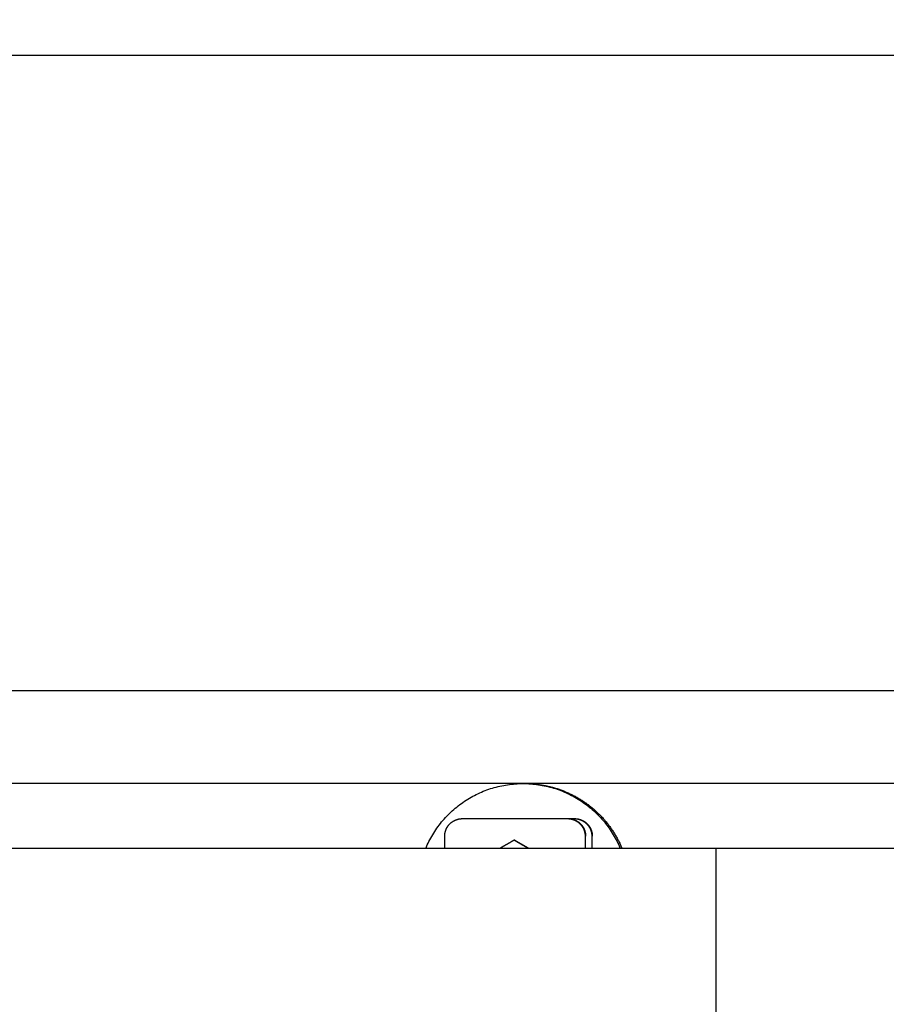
# Model space of a CAD drawing. Extents: x 715 to 7297, y 267 to 3409.
# Tile 64 of 67: x 5823 to 6069, y 2848 to 3128. Entities that reach past the tile are written whole.
import ezdxf

# ---------------------------------------------------------------- set-up
doc = ezdxf.new("R2010")
doc.units = 0
doc.layers.get('0').update_dxf_attribs({"linetype": 'CONTINUOUS'})
doc.layers.get('DEFPOINTS').update_dxf_attribs({"linetype": 'CONTINUOUS'})
doc.layers.add('4', color=3, linetype='CONTINUOUS')
doc.layers.add('5', color=3, linetype='CONTINUOUS')
doc.styles.get("Standard").update_dxf_attribs({"font": 'ISOCP.SHX'})
doc.dimstyles.get("Standard").update_dxf_attribs({"dimtxt": 2.5, "dimasz": 2.5, "dimexe": 1.25, "dimexo": 0.625, "dimtad": 1, "dimcen": 2.5, "dimazin": 3, "dimtfac": 1, "dimtmove": 0, "dimatfit": 3})

# ---------------------------------------------------------------- blocks, each defined once
blk = doc.blocks.new('*U18')
at = {"layer": '5', "color": 2}
blk.add_text('520', height=70, dxfattribs=at).set_placement((3599.25, 3337.67))
blk = doc.blocks.new('PUNKT')
at = {"layer": '4', "color": 0, "linetype": 'BYBLOCK'}
blk.add_line((-0.5, 0), (-1, 0), dxfattribs=at)
at = {"layer": '4', "color": 0, "linetype": 'BYBLOCK', "const_width": 0.5}
blk.add_lwpolyline([(-0.25, 0, 1), (0.25, 0, 1)], format="xyb", close=True, dxfattribs=at)
blk = doc.blocks.new('*D5')
at = {"layer": '5'}
for p, q in [((1072.73, 2957.27), (1072.73, 3347.3)), ((6272.78, 2957.27), (6272.78, 3347.3)), ((1112.73, 3307.3), (6232.78, 3307.3))]:
    blk.add_line(p, q, dxfattribs=at)
at = {"layer": 'DEFPOINTS', "color": 0}
for p in [(6272.78, 3307.3), (1072.73, 2937.27), (6272.78, 2937.27)]:
    blk.add_point(p, dxfattribs=at)
blk.add_blockref('*U18', (0, 0))
at = {"layer": '5', "xscale": 40, "yscale": 40, "zscale": 40, "rotation": 180}
blk.add_blockref('PUNKT', (1072.73, 3307.3), dxfattribs=at)
at = {"layer": '5', "xscale": 40, "yscale": 40, "zscale": 40}
blk.add_blockref('PUNKT', (6272.78, 3307.3), dxfattribs=at)
blk = doc.blocks.new('*U37')
at = {"layer": '5', "color": 2}
blk.add_text('150', height=70, dxfattribs=at).set_placement((5506.22, 3153.46))
blk = doc.blocks.new('*D7')
at = {"layer": '5'}
for p, q in [((4772.73, 3007.27), (4772.73, 3158.28)), ((6272.78, 2957.27), (6272.78, 3158.28)), ((4812.73, 3118.28), (6232.78, 3118.28))]:
    blk.add_line(p, q, dxfattribs=at)
at = {"layer": 'DEFPOINTS', "color": 0}
for p in [(6272.78, 3118.28), (4772.73, 2987.27), (6272.78, 2937.27)]:
    blk.add_point(p, dxfattribs=at)
blk.add_blockref('*U37', (0, 0))
at = {"layer": '5', "xscale": 40, "yscale": 40, "zscale": 40, "rotation": 180}
blk.add_blockref('PUNKT', (4772.73, 3118.28), dxfattribs=at)
at = {"layer": '5', "xscale": 40, "yscale": 40, "zscale": 40}
blk.add_blockref('PUNKT', (6272.78, 3118.28), dxfattribs=at)

msp = doc.modelspace()

# ---------------------------------------------------------------- linework, layer by layer
for p, q in [((4772.73, 2937.271), (6272.775, 2937.271)), ((6251.55, 2910.771), (4717.73, 2910.771)), ((5966.445, 2910.771), (5965.922, 2910.771)), ((5948.624, 2900.771), (5978.619, 2900.771)), ((5978.619, 2900.771), (5978.759, 2900.771)), ((5978.759, 2900.771), (5980.522, 2900.771)), ((5980.522, 2900.771), (5980.661, 2900.771)), ((5943.625, 2892.271), (5943.625, 2895.771)), ((5983.619, 2895.771), (5983.619, 2892.271)), ((5983.758, 2892.271), (5983.758, 2895.771)), ((5985.521, 2895.771), (5985.521, 2892.271)), ((5985.661, 2892.271), (5985.661, 2895.771)), ((6015.691, 2892.271), (4551.142, 2892.271)), ((5963.595, 2894.627), (5963.39, 2894.627)), ((6017.518, 2892.271), (6015.681, 2892.271)), ((6015.681, 2892.271), (6015.681, 2892.271)), ((6226.567, 2892.271), (6017.518, 2892.271)), ((6020.844, 2892.271), (6020.844, 2837.271))]:
    msp.add_line(p, q)
for points in [[(5938.22, 2892.27, 0), (5938.43, 2892.78, 0), (5938.66, 2893.28, 0), (5938.89, 2893.78, 0), (5939.14, 2894.28, 0), (5939.39, 2894.77, 0), (5939.65, 2895.25, 0), (5939.92, 2895.73, 0), (5940.2, 2896.21, 0), (5940.49, 2896.68, 0), (5940.79, 2897.15, 0), (5941.09, 2897.61, 0), (5941.41, 2898.06, 0), (5941.73, 2898.51, 0), (5942.06, 2898.95, 0), (5942.4, 2899.39, 0), (5942.75, 2899.82, 0), (5943.1, 2900.24, 0), (5943.46, 2900.65, 0), (5943.83, 2901.06, 0), (5944.21, 2901.47, 0), (5944.59, 2901.86, 0), (5944.98, 2902.25, 0), (5945.38, 2902.63, 0), (5945.79, 2903.01, 0), (5946.2, 2903.38, 0), (5946.62, 2903.73, 0), (5947.05, 2904.09, 0), (5947.48, 2904.43, 0), (5947.92, 2904.76, 0), (5948.36, 2905.09, 0), (5948.81, 2905.41, 0), (5949.27, 2905.72, 0), (5949.73, 2906.02, 0), (5950.2, 2906.32, 0), (5950.67, 2906.6, 0), (5951.15, 2906.88, 0), (5951.63, 2907.15, 0), (5952.12, 2907.4, 0), (5952.61, 2907.65, 0), (5953.1, 2907.89, 0), (5953.61, 2908.13, 0), (5954.11, 2908.35, 0), (5954.62, 2908.56, 0), (5955.13, 2908.76, 0), (5955.65, 2908.96, 0), (5956.17, 2909.14, 0), (5956.69, 2909.32, 0), (5957.22, 2909.48, 0), (5957.75, 2909.64, 0), (5958.28, 2909.78, 0), (5958.82, 2909.92, 0), (5959.35, 2910.04, 0), (5959.89, 2910.16, 0), (5960.43, 2910.26, 0), (5960.98, 2910.36, 0), (5961.52, 2910.45, 0), (5962.07, 2910.52, 0), (5962.62, 2910.59, 0), (5963.17, 2910.64, 0), (5963.72, 2910.69, 0), (5964.27, 2910.73, 0), (5964.82, 2910.75, 0), (5965.37, 2910.77, 0), (5965.92, 2910.77, 0), (5966.47, 2910.77, 0), (5967.03, 2910.75, 0), (5967.58, 2910.73, 0), (5968.13, 2910.69, 0), (5968.68, 2910.64, 0), (5969.23, 2910.59, 0), (5969.77, 2910.52, 0), (5970.32, 2910.45, 0), (5970.87, 2910.36, 0), (5971.41, 2910.26, 0), (5971.95, 2910.16, 0), (5972.49, 2910.04, 0), (5973.03, 2909.92, 0), (5973.56, 2909.78, 0), (5974.09, 2909.64, 0), (5974.62, 2909.48, 0), (5975.15, 2909.32, 0), (5975.67, 2909.14, 0), (5976.19, 2908.96, 0), (5976.71, 2908.76, 0), (5977.22, 2908.56, 0), (5977.73, 2908.35, 0), (5978.24, 2908.13, 0), (5978.74, 2907.89, 0), (5979.24, 2907.65, 0), (5979.73, 2907.4, 0), (5980.22, 2907.15, 0), (5980.7, 2906.88, 0), (5981.18, 2906.6, 0), (5981.65, 2906.32, 0), (5982.12, 2906.02, 0), (5982.58, 2905.72, 0), (5983.03, 2905.41, 0), (5983.48, 2905.09, 0), (5983.93, 2904.76, 0), (5984.37, 2904.43, 0), (5984.8, 2904.09, 0), (5985.22, 2903.73, 0), (5985.64, 2903.38, 0), (5986.06, 2903.01, 0), (5986.46, 2902.63, 0), (5986.86, 2902.25, 0), (5987.25, 2901.86, 0), (5987.64, 2901.47, 0), (5988.01, 2901.06, 0), (5988.38, 2900.65, 0), (5988.74, 2900.24, 0), (5989.1, 2899.82, 0), (5989.45, 2899.39, 0), (5989.78, 2898.95, 0), (5990.11, 2898.51, 0), (5990.44, 2898.06, 0), (5990.75, 2897.61, 0), (5991.06, 2897.15, 0), (5991.35, 2896.68, 0), (5991.64, 2896.21, 0), (5991.92, 2895.73, 0), (5992.19, 2895.25, 0), (5992.45, 2894.77, 0), (5992.71, 2894.28, 0), (5992.95, 2893.78, 0), (5993.18, 2893.28, 0), (5993.41, 2892.78, 0), (5993.63, 2892.27, 0)], [(5966.45, 2910.77, 0), (5966.72, 2910.77, 0), (5967, 2910.77, 0), (5967.27, 2910.76, 0), (5967.55, 2910.75, 0), (5967.82, 2910.74, 0), (5968.1, 2910.73, 0), (5968.38, 2910.71, 0), (5968.65, 2910.69, 0), (5968.93, 2910.67, 0), (5969.2, 2910.64, 0), (5969.48, 2910.62, 0), (5969.75, 2910.59, 0), (5970.02, 2910.56, 0), (5970.3, 2910.52, 0), (5970.57, 2910.49, 0), (5970.84, 2910.45, 0), (5971.12, 2910.41, 0), (5971.39, 2910.36, 0), (5971.66, 2910.31, 0), (5971.93, 2910.26, 0), (5972.2, 2910.21, 0), (5972.47, 2910.16, 0), (5972.74, 2910.1, 0), (5973.01, 2910.04, 0), (5973.28, 2909.98, 0), (5973.55, 2909.92, 0), (5973.82, 2909.85, 0), (5974.09, 2909.78, 0), (5974.35, 2909.71, 0), (5974.62, 2909.64, 0), (5974.88, 2909.56, 0), (5975.15, 2909.48, 0), (5975.41, 2909.4, 0), (5975.67, 2909.32, 0), (5975.94, 2909.23, 0), (5976.2, 2909.14, 0), (5976.46, 2909.05, 0), (5976.72, 2908.96, 0), (5976.98, 2908.86, 0), (5977.23, 2908.76, 0), (5977.49, 2908.66, 0), (5977.75, 2908.56, 0), (5978, 2908.45, 0), (5978.26, 2908.35, 0), (5978.51, 2908.24, 0), (5978.76, 2908.13, 0), (5979.01, 2908.01, 0), (5979.26, 2907.89, 0), (5979.51, 2907.78, 0), (5979.76, 2907.65, 0), (5980.01, 2907.53, 0), (5980.25, 2907.4, 0), (5980.5, 2907.28, 0), (5980.74, 2907.15, 0), (5980.98, 2907.01, 0), (5981.22, 2906.88, 0), (5981.46, 2906.74, 0), (5981.7, 2906.6, 0), (5981.94, 2906.46, 0), (5982.17, 2906.32, 0), (5982.41, 2906.17, 0), (5982.64, 2906.02, 0), (5982.87, 2905.87, 0), (5983.1, 2905.72, 0), (5983.33, 2905.57, 0), (5983.56, 2905.41, 0), (5983.78, 2905.25, 0), (5984.01, 2905.09, 0), (5984.23, 2904.93, 0), (5984.45, 2904.76, 0), (5984.67, 2904.6, 0), (5984.89, 2904.43, 0), (5985.11, 2904.26, 0), (5985.32, 2904.09, 0), (5985.54, 2903.91, 0), (5985.75, 2903.73, 0), (5985.96, 2903.56, 0), (5986.17, 2903.38, 0), (5986.37, 2903.19, 0), (5986.58, 2903.01, 0), (5986.78, 2902.82, 0), (5986.99, 2902.63, 0), (5987.19, 2902.44, 0), (5987.38, 2902.25, 0), (5987.58, 2902.06, 0), (5987.78, 2901.86, 0), (5987.97, 2901.67, 0), (5988.16, 2901.47, 0), (5988.35, 2901.27, 0), (5988.54, 2901.06, 0), (5988.72, 2900.86, 0), (5988.91, 2900.65, 0), (5989.09, 2900.45, 0), (5989.27, 2900.24, 0), (5989.45, 2900.03, 0), (5989.62, 2899.82, 0), (5989.8, 2899.6, 0), (5989.97, 2899.39, 0), (5990.14, 2899.17, 0), (5990.31, 2898.95, 0), (5990.47, 2898.73, 0), (5990.64, 2898.51, 0), (5990.8, 2898.28, 0), (5990.96, 2898.06, 0), (5991.12, 2897.83, 0), (5991.27, 2897.61, 0), (5991.43, 2897.38, 0), (5991.58, 2897.15, 0), (5991.73, 2896.91, 0), (5991.88, 2896.68, 0), (5992.02, 2896.45, 0), (5992.16, 2896.21, 0), (5992.3, 2895.97, 0), (5992.44, 2895.73, 0), (5992.58, 2895.49, 0), (5992.71, 2895.25, 0), (5992.85, 2895.01, 0), (5992.98, 2894.77, 0), (5993.1, 2894.52, 0), (5993.23, 2894.28, 0), (5993.35, 2894.03, 0), (5993.47, 2893.78, 0), (5993.59, 2893.53, 0), (5993.71, 2893.28, 0), (5993.82, 2893.03, 0), (5993.93, 2892.78, 0), (5994.04, 2892.53, 0), (5994.15, 2892.27, 0)], [(5943.62, 2895.77, 0), (5943.63, 2895.83, 0), (5943.63, 2895.89, 0), (5943.63, 2895.96, 0), (5943.63, 2896.02, 0), (5943.63, 2896.08, 0), (5943.64, 2896.14, 0), (5943.64, 2896.2, 0), (5943.65, 2896.26, 0), (5943.66, 2896.32, 0), (5943.66, 2896.38, 0), (5943.67, 2896.44, 0), (5943.68, 2896.5, 0), (5943.69, 2896.57, 0), (5943.7, 2896.63, 0), (5943.71, 2896.69, 0), (5943.72, 2896.75, 0), (5943.73, 2896.81, 0), (5943.75, 2896.87, 0), (5943.76, 2896.93, 0), (5943.77, 2896.99, 0), (5943.79, 2897.05, 0), (5943.81, 2897.1, 0), (5943.82, 2897.16, 0), (5943.84, 2897.22, 0), (5943.86, 2897.28, 0), (5943.88, 2897.34, 0), (5943.9, 2897.4, 0), (5943.92, 2897.46, 0), (5943.94, 2897.51, 0), (5943.96, 2897.57, 0), (5943.98, 2897.63, 0), (5944.01, 2897.68, 0), (5944.03, 2897.74, 0), (5944.05, 2897.8, 0), (5944.08, 2897.85, 0), (5944.1, 2897.91, 0), (5944.13, 2897.96, 0), (5944.16, 2898.02, 0), (5944.19, 2898.07, 0), (5944.22, 2898.13, 0), (5944.24, 2898.18, 0), (5944.27, 2898.24, 0), (5944.3, 2898.29, 0), (5944.34, 2898.34, 0), (5944.37, 2898.39, 0), (5944.4, 2898.45, 0), (5944.43, 2898.5, 0), (5944.47, 2898.55, 0), (5944.5, 2898.6, 0), (5944.54, 2898.65, 0), (5944.57, 2898.7, 0), (5944.61, 2898.75, 0), (5944.65, 2898.8, 0), (5944.68, 2898.85, 0), (5944.72, 2898.9, 0), (5944.76, 2898.94, 0), (5944.8, 2898.99, 0), (5944.84, 2899.04, 0), (5944.88, 2899.08, 0), (5944.92, 2899.13, 0), (5944.96, 2899.17, 0), (5945, 2899.22, 0), (5945.05, 2899.26, 0), (5945.09, 2899.31, 0), (5945.13, 2899.35, 0), (5945.18, 2899.39, 0), (5945.22, 2899.43, 0), (5945.27, 2899.48, 0), (5945.31, 2899.52, 0), (5945.36, 2899.56, 0), (5945.41, 2899.6, 0), (5945.45, 2899.64, 0), (5945.5, 2899.67, 0), (5945.55, 2899.71, 0), (5945.6, 2899.75, 0), (5945.65, 2899.79, 0), (5945.7, 2899.82, 0), (5945.75, 2899.86, 0), (5945.8, 2899.89, 0), (5945.85, 2899.93, 0), (5945.9, 2899.96, 0), (5945.95, 2900, 0), (5946, 2900.03, 0), (5946.05, 2900.06, 0), (5946.11, 2900.09, 0), (5946.16, 2900.12, 0), (5946.21, 2900.15, 0), (5946.27, 2900.18, 0), (5946.32, 2900.21, 0), (5946.38, 2900.24, 0), (5946.43, 2900.26, 0), (5946.49, 2900.29, 0), (5946.54, 2900.32, 0), (5946.6, 2900.34, 0), (5946.65, 2900.37, 0), (5946.71, 2900.39, 0), (5946.77, 2900.41, 0), (5946.82, 2900.44, 0), (5946.88, 2900.46, 0), (5946.94, 2900.48, 0), (5947, 2900.5, 0), (5947.06, 2900.52, 0), (5947.11, 2900.54, 0), (5947.17, 2900.56, 0), (5947.23, 2900.57, 0), (5947.29, 2900.59, 0), (5947.35, 2900.61, 0), (5947.41, 2900.62, 0), (5947.47, 2900.64, 0), (5947.53, 2900.65, 0), (5947.59, 2900.66, 0), (5947.65, 2900.68, 0), (5947.71, 2900.69, 0), (5947.77, 2900.7, 0), (5947.83, 2900.71, 0), (5947.89, 2900.72, 0), (5947.95, 2900.73, 0), (5948.01, 2900.73, 0), (5948.07, 2900.74, 0), (5948.13, 2900.75, 0), (5948.2, 2900.75, 0), (5948.26, 2900.76, 0), (5948.32, 2900.76, 0), (5948.38, 2900.77, 0), (5948.44, 2900.77, 0), (5948.5, 2900.77, 0), (5948.56, 2900.77, 0), (5948.62, 2900.77, 0)], [(5978.62, 2900.77, 0), (5978.68, 2900.77, 0), (5978.74, 2900.77, 0), (5978.8, 2900.77, 0), (5978.86, 2900.77, 0), (5978.93, 2900.76, 0), (5978.99, 2900.76, 0), (5979.05, 2900.75, 0), (5979.11, 2900.75, 0), (5979.17, 2900.74, 0), (5979.23, 2900.73, 0), (5979.29, 2900.73, 0), (5979.35, 2900.72, 0), (5979.41, 2900.71, 0), (5979.47, 2900.7, 0), (5979.53, 2900.69, 0), (5979.59, 2900.68, 0), (5979.65, 2900.66, 0), (5979.71, 2900.65, 0), (5979.77, 2900.64, 0), (5979.83, 2900.62, 0), (5979.89, 2900.61, 0), (5979.95, 2900.59, 0), (5980.01, 2900.57, 0), (5980.07, 2900.56, 0), (5980.13, 2900.54, 0), (5980.19, 2900.52, 0), (5980.25, 2900.5, 0), (5980.3, 2900.48, 0), (5980.36, 2900.46, 0), (5980.42, 2900.44, 0), (5980.48, 2900.41, 0), (5980.53, 2900.39, 0), (5980.59, 2900.37, 0), (5980.65, 2900.34, 0), (5980.7, 2900.32, 0), (5980.76, 2900.29, 0), (5980.81, 2900.26, 0), (5980.87, 2900.24, 0), (5980.92, 2900.21, 0), (5980.98, 2900.18, 0), (5981.03, 2900.15, 0), (5981.08, 2900.12, 0), (5981.14, 2900.09, 0), (5981.19, 2900.06, 0), (5981.24, 2900.03, 0), (5981.29, 2900, 0), (5981.35, 2899.96, 0), (5981.4, 2899.93, 0), (5981.45, 2899.89, 0), (5981.5, 2899.86, 0), (5981.55, 2899.82, 0), (5981.6, 2899.79, 0), (5981.65, 2899.75, 0), (5981.7, 2899.71, 0), (5981.74, 2899.67, 0), (5981.79, 2899.64, 0), (5981.84, 2899.6, 0), (5981.88, 2899.56, 0), (5981.93, 2899.52, 0), (5981.98, 2899.48, 0), (5982.02, 2899.43, 0), (5982.07, 2899.39, 0), (5982.11, 2899.35, 0), (5982.15, 2899.31, 0), (5982.2, 2899.26, 0), (5982.24, 2899.22, 0), (5982.28, 2899.17, 0), (5982.32, 2899.13, 0), (5982.36, 2899.08, 0), (5982.4, 2899.04, 0), (5982.44, 2898.99, 0), (5982.48, 2898.94, 0), (5982.52, 2898.9, 0), (5982.56, 2898.85, 0), (5982.6, 2898.8, 0), (5982.63, 2898.75, 0), (5982.67, 2898.7, 0), (5982.71, 2898.65, 0), (5982.74, 2898.6, 0), (5982.78, 2898.55, 0), (5982.81, 2898.5, 0), (5982.84, 2898.45, 0), (5982.88, 2898.39, 0), (5982.91, 2898.34, 0), (5982.94, 2898.29, 0), (5982.97, 2898.24, 0), (5983, 2898.18, 0), (5983.03, 2898.13, 0), (5983.06, 2898.07, 0), (5983.08, 2898.02, 0), (5983.11, 2897.96, 0), (5983.14, 2897.91, 0), (5983.16, 2897.85, 0), (5983.19, 2897.8, 0), (5983.21, 2897.74, 0), (5983.24, 2897.68, 0), (5983.26, 2897.63, 0), (5983.28, 2897.57, 0), (5983.31, 2897.51, 0), (5983.33, 2897.46, 0), (5983.35, 2897.4, 0), (5983.37, 2897.34, 0), (5983.39, 2897.28, 0), (5983.4, 2897.22, 0), (5983.42, 2897.16, 0), (5983.44, 2897.1, 0), (5983.45, 2897.05, 0), (5983.47, 2896.99, 0), (5983.48, 2896.93, 0), (5983.5, 2896.87, 0), (5983.51, 2896.81, 0), (5983.52, 2896.75, 0), (5983.53, 2896.69, 0), (5983.55, 2896.63, 0), (5983.56, 2896.57, 0), (5983.56, 2896.5, 0), (5983.57, 2896.44, 0), (5983.58, 2896.38, 0), (5983.59, 2896.32, 0), (5983.59, 2896.26, 0), (5983.6, 2896.2, 0), (5983.61, 2896.14, 0), (5983.61, 2896.08, 0), (5983.61, 2896.02, 0), (5983.62, 2895.96, 0), (5983.62, 2895.89, 0), (5983.62, 2895.83, 0), (5983.62, 2895.77, 0)], [(5978.76, 2900.77, 0), (5978.82, 2900.77, 0), (5978.88, 2900.77, 0), (5978.94, 2900.77, 0), (5979, 2900.77, 0), (5979.07, 2900.76, 0), (5979.13, 2900.76, 0), (5979.19, 2900.75, 0), (5979.25, 2900.75, 0), (5979.31, 2900.74, 0), (5979.37, 2900.73, 0), (5979.43, 2900.73, 0), (5979.49, 2900.72, 0), (5979.55, 2900.71, 0), (5979.61, 2900.7, 0), (5979.67, 2900.69, 0), (5979.73, 2900.68, 0), (5979.79, 2900.66, 0), (5979.85, 2900.65, 0), (5979.91, 2900.64, 0), (5979.97, 2900.62, 0), (5980.03, 2900.61, 0), (5980.09, 2900.59, 0), (5980.15, 2900.57, 0), (5980.21, 2900.56, 0), (5980.27, 2900.54, 0), (5980.33, 2900.52, 0), (5980.39, 2900.5, 0), (5980.44, 2900.48, 0), (5980.5, 2900.46, 0), (5980.56, 2900.44, 0), (5980.62, 2900.41, 0), (5980.67, 2900.39, 0), (5980.73, 2900.37, 0), (5980.78, 2900.34, 0), (5980.84, 2900.32, 0), (5980.9, 2900.29, 0), (5980.95, 2900.26, 0), (5981.01, 2900.24, 0), (5981.06, 2900.21, 0), (5981.12, 2900.18, 0), (5981.17, 2900.15, 0), (5981.22, 2900.12, 0), (5981.28, 2900.09, 0), (5981.33, 2900.06, 0), (5981.38, 2900.03, 0), (5981.43, 2900, 0), (5981.49, 2899.96, 0), (5981.54, 2899.93, 0), (5981.59, 2899.89, 0), (5981.64, 2899.86, 0), (5981.69, 2899.82, 0), (5981.74, 2899.79, 0), (5981.79, 2899.75, 0), (5981.83, 2899.71, 0), (5981.88, 2899.67, 0), (5981.93, 2899.64, 0), (5981.98, 2899.6, 0), (5982.02, 2899.56, 0), (5982.07, 2899.52, 0), (5982.12, 2899.48, 0), (5982.16, 2899.43, 0), (5982.21, 2899.39, 0), (5982.25, 2899.35, 0), (5982.29, 2899.31, 0), (5982.34, 2899.26, 0), (5982.38, 2899.22, 0), (5982.42, 2899.17, 0), (5982.46, 2899.13, 0), (5982.5, 2899.08, 0), (5982.54, 2899.04, 0), (5982.58, 2898.99, 0), (5982.62, 2898.94, 0), (5982.66, 2898.9, 0), (5982.7, 2898.85, 0), (5982.74, 2898.8, 0), (5982.77, 2898.75, 0), (5982.81, 2898.7, 0), (5982.85, 2898.65, 0), (5982.88, 2898.6, 0), (5982.92, 2898.55, 0), (5982.95, 2898.5, 0), (5982.98, 2898.45, 0), (5983.02, 2898.39, 0), (5983.05, 2898.34, 0), (5983.08, 2898.29, 0), (5983.11, 2898.24, 0), (5983.14, 2898.18, 0), (5983.17, 2898.13, 0), (5983.2, 2898.07, 0), (5983.22, 2898.02, 0), (5983.25, 2897.96, 0), (5983.28, 2897.91, 0), (5983.3, 2897.85, 0), (5983.33, 2897.8, 0), (5983.35, 2897.74, 0), (5983.38, 2897.68, 0), (5983.4, 2897.63, 0), (5983.42, 2897.57, 0), (5983.45, 2897.51, 0), (5983.47, 2897.46, 0), (5983.49, 2897.4, 0), (5983.51, 2897.34, 0), (5983.52, 2897.28, 0), (5983.54, 2897.22, 0), (5983.56, 2897.16, 0), (5983.58, 2897.1, 0), (5983.59, 2897.05, 0), (5983.61, 2896.99, 0), (5983.62, 2896.93, 0), (5983.64, 2896.87, 0), (5983.65, 2896.81, 0), (5983.66, 2896.75, 0), (5983.67, 2896.69, 0), (5983.68, 2896.63, 0), (5983.69, 2896.57, 0), (5983.7, 2896.5, 0), (5983.71, 2896.44, 0), (5983.72, 2896.38, 0), (5983.73, 2896.32, 0), (5983.73, 2896.26, 0), (5983.74, 2896.2, 0), (5983.74, 2896.14, 0), (5983.75, 2896.08, 0), (5983.75, 2896.02, 0), (5983.75, 2895.96, 0), (5983.76, 2895.89, 0), (5983.76, 2895.83, 0), (5983.76, 2895.77, 0)], [(5980.52, 2900.77, 0), (5980.58, 2900.77, 0), (5980.64, 2900.77, 0), (5980.71, 2900.77, 0), (5980.77, 2900.77, 0), (5980.83, 2900.76, 0), (5980.89, 2900.76, 0), (5980.95, 2900.75, 0), (5981.01, 2900.75, 0), (5981.07, 2900.74, 0), (5981.13, 2900.73, 0), (5981.19, 2900.73, 0), (5981.26, 2900.72, 0), (5981.32, 2900.71, 0), (5981.38, 2900.7, 0), (5981.44, 2900.69, 0), (5981.5, 2900.68, 0), (5981.56, 2900.66, 0), (5981.62, 2900.65, 0), (5981.68, 2900.64, 0), (5981.74, 2900.62, 0), (5981.8, 2900.61, 0), (5981.86, 2900.59, 0), (5981.91, 2900.57, 0), (5981.97, 2900.56, 0), (5982.03, 2900.54, 0), (5982.09, 2900.52, 0), (5982.15, 2900.5, 0), (5982.21, 2900.48, 0), (5982.26, 2900.46, 0), (5982.32, 2900.44, 0), (5982.38, 2900.41, 0), (5982.43, 2900.39, 0), (5982.49, 2900.37, 0), (5982.55, 2900.34, 0), (5982.6, 2900.32, 0), (5982.66, 2900.29, 0), (5982.71, 2900.26, 0), (5982.77, 2900.24, 0), (5982.82, 2900.21, 0), (5982.88, 2900.18, 0), (5982.93, 2900.15, 0), (5982.99, 2900.12, 0), (5983.04, 2900.09, 0), (5983.09, 2900.06, 0), (5983.14, 2900.03, 0), (5983.2, 2900, 0), (5983.25, 2899.96, 0), (5983.3, 2899.93, 0), (5983.35, 2899.89, 0), (5983.4, 2899.86, 0), (5983.45, 2899.82, 0), (5983.5, 2899.79, 0), (5983.55, 2899.75, 0), (5983.6, 2899.71, 0), (5983.65, 2899.67, 0), (5983.69, 2899.64, 0), (5983.74, 2899.6, 0), (5983.79, 2899.56, 0), (5983.83, 2899.52, 0), (5983.88, 2899.48, 0), (5983.92, 2899.43, 0), (5983.97, 2899.39, 0), (5984.01, 2899.35, 0), (5984.06, 2899.31, 0), (5984.1, 2899.26, 0), (5984.14, 2899.22, 0), (5984.18, 2899.17, 0), (5984.23, 2899.13, 0), (5984.27, 2899.08, 0), (5984.31, 2899.04, 0), (5984.35, 2898.99, 0), (5984.39, 2898.94, 0), (5984.42, 2898.9, 0), (5984.46, 2898.85, 0), (5984.5, 2898.8, 0), (5984.54, 2898.75, 0), (5984.57, 2898.7, 0), (5984.61, 2898.65, 0), (5984.64, 2898.6, 0), (5984.68, 2898.55, 0), (5984.71, 2898.5, 0), (5984.75, 2898.45, 0), (5984.78, 2898.39, 0), (5984.81, 2898.34, 0), (5984.84, 2898.29, 0), (5984.87, 2898.24, 0), (5984.9, 2898.18, 0), (5984.93, 2898.13, 0), (5984.96, 2898.07, 0), (5984.99, 2898.02, 0), (5985.01, 2897.96, 0), (5985.04, 2897.91, 0), (5985.07, 2897.85, 0), (5985.09, 2897.8, 0), (5985.12, 2897.74, 0), (5985.14, 2897.68, 0), (5985.16, 2897.63, 0), (5985.19, 2897.57, 0), (5985.21, 2897.51, 0), (5985.23, 2897.46, 0), (5985.25, 2897.4, 0), (5985.27, 2897.34, 0), (5985.29, 2897.28, 0), (5985.31, 2897.22, 0), (5985.32, 2897.16, 0), (5985.34, 2897.1, 0), (5985.36, 2897.05, 0), (5985.37, 2896.99, 0), (5985.39, 2896.93, 0), (5985.4, 2896.87, 0), (5985.41, 2896.81, 0), (5985.42, 2896.75, 0), (5985.44, 2896.69, 0), (5985.45, 2896.63, 0), (5985.46, 2896.57, 0), (5985.47, 2896.5, 0), (5985.48, 2896.44, 0), (5985.48, 2896.38, 0), (5985.49, 2896.32, 0), (5985.5, 2896.26, 0), (5985.5, 2896.2, 0), (5985.51, 2896.14, 0), (5985.51, 2896.08, 0), (5985.51, 2896.02, 0), (5985.52, 2895.96, 0), (5985.52, 2895.89, 0), (5985.52, 2895.83, 0), (5985.52, 2895.77, 0)], [(5980.66, 2900.77, 0), (5980.72, 2900.77, 0), (5980.78, 2900.77, 0), (5980.85, 2900.77, 0), (5980.91, 2900.77, 0), (5980.97, 2900.76, 0), (5981.03, 2900.76, 0), (5981.09, 2900.75, 0), (5981.15, 2900.75, 0), (5981.21, 2900.74, 0), (5981.27, 2900.73, 0), (5981.33, 2900.73, 0), (5981.39, 2900.72, 0), (5981.46, 2900.71, 0), (5981.52, 2900.7, 0), (5981.58, 2900.69, 0), (5981.64, 2900.68, 0), (5981.7, 2900.66, 0), (5981.76, 2900.65, 0), (5981.82, 2900.64, 0), (5981.88, 2900.62, 0), (5981.94, 2900.61, 0), (5981.99, 2900.59, 0), (5982.05, 2900.57, 0), (5982.11, 2900.56, 0), (5982.17, 2900.54, 0), (5982.23, 2900.52, 0), (5982.29, 2900.5, 0), (5982.35, 2900.48, 0), (5982.4, 2900.46, 0), (5982.46, 2900.44, 0), (5982.52, 2900.41, 0), (5982.57, 2900.39, 0), (5982.63, 2900.37, 0), (5982.69, 2900.34, 0), (5982.74, 2900.32, 0), (5982.8, 2900.29, 0), (5982.85, 2900.26, 0), (5982.91, 2900.24, 0), (5982.96, 2900.21, 0), (5983.02, 2900.18, 0), (5983.07, 2900.15, 0), (5983.13, 2900.12, 0), (5983.18, 2900.09, 0), (5983.23, 2900.06, 0), (5983.28, 2900.03, 0), (5983.34, 2900, 0), (5983.39, 2899.96, 0), (5983.44, 2899.93, 0), (5983.49, 2899.89, 0), (5983.54, 2899.86, 0), (5983.59, 2899.82, 0), (5983.64, 2899.79, 0), (5983.69, 2899.75, 0), (5983.74, 2899.71, 0), (5983.79, 2899.67, 0), (5983.83, 2899.64, 0), (5983.88, 2899.6, 0), (5983.93, 2899.56, 0), (5983.97, 2899.52, 0), (5984.02, 2899.48, 0), (5984.06, 2899.43, 0), (5984.11, 2899.39, 0), (5984.15, 2899.35, 0), (5984.2, 2899.31, 0), (5984.24, 2899.26, 0), (5984.28, 2899.22, 0), (5984.32, 2899.17, 0), (5984.37, 2899.13, 0), (5984.41, 2899.08, 0), (5984.45, 2899.04, 0), (5984.49, 2898.99, 0), (5984.53, 2898.94, 0), (5984.56, 2898.9, 0), (5984.6, 2898.85, 0), (5984.64, 2898.8, 0), (5984.68, 2898.75, 0), (5984.71, 2898.7, 0), (5984.75, 2898.65, 0), (5984.78, 2898.6, 0), (5984.82, 2898.55, 0), (5984.85, 2898.5, 0), (5984.88, 2898.45, 0), (5984.92, 2898.39, 0), (5984.95, 2898.34, 0), (5984.98, 2898.29, 0), (5985.01, 2898.24, 0), (5985.04, 2898.18, 0), (5985.07, 2898.13, 0), (5985.1, 2898.07, 0), (5985.13, 2898.02, 0), (5985.15, 2897.96, 0), (5985.18, 2897.91, 0), (5985.21, 2897.85, 0), (5985.23, 2897.8, 0), (5985.26, 2897.74, 0), (5985.28, 2897.68, 0), (5985.3, 2897.63, 0), (5985.33, 2897.57, 0), (5985.35, 2897.51, 0), (5985.37, 2897.46, 0), (5985.39, 2897.4, 0), (5985.41, 2897.34, 0), (5985.43, 2897.28, 0), (5985.45, 2897.22, 0), (5985.46, 2897.16, 0), (5985.48, 2897.1, 0), (5985.5, 2897.05, 0), (5985.51, 2896.99, 0), (5985.53, 2896.93, 0), (5985.54, 2896.87, 0), (5985.55, 2896.81, 0), (5985.56, 2896.75, 0), (5985.58, 2896.69, 0), (5985.59, 2896.63, 0), (5985.6, 2896.57, 0), (5985.61, 2896.5, 0), (5985.62, 2896.44, 0), (5985.62, 2896.38, 0), (5985.63, 2896.32, 0), (5985.64, 2896.26, 0), (5985.64, 2896.2, 0), (5985.65, 2896.14, 0), (5985.65, 2896.08, 0), (5985.65, 2896.02, 0), (5985.66, 2895.96, 0), (5985.66, 2895.89, 0), (5985.66, 2895.83, 0), (5985.66, 2895.77, 0)], [(5963.39, 2894.63, 0), (5963.34, 2894.6, 0), (5963.29, 2894.57, 0), (5963.25, 2894.54, 0), (5963.2, 2894.52, 0), (5963.15, 2894.49, 0), (5963.1, 2894.46, 0), (5963.06, 2894.44, 0), (5963.01, 2894.41, 0), (5962.96, 2894.38, 0), (5962.91, 2894.35, 0), (5962.87, 2894.33, 0), (5962.82, 2894.3, 0), (5962.77, 2894.27, 0), (5962.73, 2894.25, 0), (5962.68, 2894.22, 0), (5962.64, 2894.19, 0), (5962.59, 2894.17, 0), (5962.54, 2894.14, 0), (5962.5, 2894.12, 0), (5962.45, 2894.09, 0), (5962.41, 2894.06, 0), (5962.36, 2894.04, 0), (5962.32, 2894.01, 0), (5962.27, 2893.98, 0), (5962.23, 2893.96, 0), (5962.18, 2893.93, 0), (5962.14, 2893.91, 0), (5962.09, 2893.88, 0), (5962.05, 2893.86, 0), (5962, 2893.83, 0), (5961.96, 2893.8, 0), (5961.91, 2893.78, 0), (5961.87, 2893.75, 0), (5961.83, 2893.73, 0), (5961.78, 2893.7, 0), (5961.74, 2893.68, 0), (5961.69, 2893.65, 0), (5961.65, 2893.63, 0), (5961.61, 2893.6, 0), (5961.56, 2893.58, 0), (5961.52, 2893.55, 0), (5961.48, 2893.53, 0), (5961.43, 2893.5, 0), (5961.39, 2893.48, 0), (5961.35, 2893.45, 0), (5961.3, 2893.43, 0), (5961.26, 2893.4, 0), (5961.22, 2893.38, 0), (5961.18, 2893.36, 0), (5961.13, 2893.33, 0), (5961.09, 2893.31, 0), (5961.05, 2893.28, 0), (5961.01, 2893.26, 0), (5960.96, 2893.23, 0), (5960.92, 2893.21, 0), (5960.88, 2893.19, 0), (5960.84, 2893.16, 0), (5960.8, 2893.14, 0), (5960.75, 2893.11, 0), (5960.71, 2893.09, 0), (5960.67, 2893.06, 0), (5960.63, 2893.04, 0), (5960.59, 2893.02, 0), (5960.55, 2892.99, 0), (5960.5, 2892.97, 0), (5960.46, 2892.95, 0), (5960.42, 2892.92, 0), (5960.38, 2892.9, 0), (5960.34, 2892.87, 0), (5960.3, 2892.85, 0), (5960.26, 2892.83, 0), (5960.22, 2892.8, 0), (5960.18, 2892.78, 0), (5960.14, 2892.76, 0), (5960.1, 2892.73, 0), (5960.05, 2892.71, 0), (5960.01, 2892.69, 0), (5959.97, 2892.66, 0), (5959.93, 2892.64, 0), (5959.89, 2892.62, 0), (5959.85, 2892.59, 0), (5959.81, 2892.57, 0), (5959.77, 2892.55, 0), (5959.73, 2892.52, 0), (5959.69, 2892.5, 0), (5959.65, 2892.48, 0), (5959.61, 2892.45, 0), (5959.57, 2892.43, 0), (5959.53, 2892.41, 0), (5959.49, 2892.39, 0), (5959.45, 2892.36, 0), (5959.41, 2892.34, 0), (5959.37, 2892.32, 0), (5959.33, 2892.29, 0), (5959.29, 2892.27, 0)], [(5967.45, 2892.27, 0), (5967.41, 2892.29, 0), (5967.37, 2892.32, 0), (5967.34, 2892.34, 0), (5967.3, 2892.36, 0), (5967.26, 2892.39, 0), (5967.22, 2892.41, 0), (5967.18, 2892.43, 0), (5967.14, 2892.45, 0), (5967.1, 2892.48, 0), (5967.06, 2892.5, 0), (5967.02, 2892.52, 0), (5966.98, 2892.55, 0), (5966.94, 2892.57, 0), (5966.9, 2892.59, 0), (5966.86, 2892.62, 0), (5966.82, 2892.64, 0), (5966.78, 2892.66, 0), (5966.74, 2892.69, 0), (5966.7, 2892.71, 0), (5966.66, 2892.73, 0), (5966.61, 2892.76, 0), (5966.57, 2892.78, 0), (5966.53, 2892.8, 0), (5966.49, 2892.83, 0), (5966.45, 2892.85, 0), (5966.41, 2892.87, 0), (5966.37, 2892.9, 0), (5966.33, 2892.92, 0), (5966.29, 2892.95, 0), (5966.25, 2892.97, 0), (5966.21, 2892.99, 0), (5966.17, 2893.02, 0), (5966.12, 2893.04, 0), (5966.08, 2893.06, 0), (5966.04, 2893.09, 0), (5966, 2893.11, 0), (5965.96, 2893.14, 0), (5965.92, 2893.16, 0), (5965.88, 2893.19, 0), (5965.83, 2893.21, 0), (5965.79, 2893.23, 0), (5965.75, 2893.26, 0), (5965.71, 2893.28, 0), (5965.67, 2893.31, 0), (5965.62, 2893.33, 0), (5965.58, 2893.36, 0), (5965.54, 2893.38, 0), (5965.5, 2893.4, 0), (5965.45, 2893.43, 0), (5965.41, 2893.45, 0), (5965.37, 2893.48, 0), (5965.33, 2893.5, 0), (5965.28, 2893.53, 0), (5965.24, 2893.55, 0), (5965.2, 2893.58, 0), (5965.15, 2893.6, 0), (5965.11, 2893.63, 0), (5965.07, 2893.65, 0), (5965.03, 2893.68, 0), (5964.98, 2893.7, 0), (5964.94, 2893.73, 0), (5964.89, 2893.75, 0), (5964.85, 2893.78, 0), (5964.81, 2893.8, 0), (5964.76, 2893.83, 0), (5964.72, 2893.86, 0), (5964.67, 2893.88, 0), (5964.63, 2893.91, 0), (5964.59, 2893.93, 0), (5964.54, 2893.96, 0), (5964.5, 2893.98, 0), (5964.45, 2894.01, 0), (5964.41, 2894.04, 0), (5964.36, 2894.06, 0), (5964.32, 2894.09, 0), (5964.27, 2894.12, 0), (5964.23, 2894.14, 0), (5964.18, 2894.17, 0), (5964.14, 2894.19, 0), (5964.09, 2894.22, 0), (5964.04, 2894.25, 0), (5964, 2894.27, 0), (5963.95, 2894.3, 0), (5963.91, 2894.33, 0), (5963.86, 2894.35, 0), (5963.81, 2894.38, 0), (5963.77, 2894.41, 0), (5963.72, 2894.44, 0), (5963.67, 2894.46, 0), (5963.63, 2894.49, 0), (5963.58, 2894.52, 0), (5963.53, 2894.54, 0), (5963.48, 2894.57, 0), (5963.44, 2894.6, 0), (5963.39, 2894.63, 0)], [(5963.6, 2894.63, 0), (5963.64, 2894.6, 0), (5963.69, 2894.57, 0), (5963.74, 2894.54, 0), (5963.79, 2894.52, 0), (5963.84, 2894.49, 0), (5963.88, 2894.46, 0), (5963.93, 2894.44, 0), (5963.98, 2894.41, 0), (5964.02, 2894.38, 0), (5964.07, 2894.35, 0), (5964.12, 2894.33, 0), (5964.16, 2894.3, 0), (5964.21, 2894.27, 0), (5964.26, 2894.25, 0), (5964.3, 2894.22, 0), (5964.35, 2894.19, 0), (5964.4, 2894.17, 0), (5964.44, 2894.14, 0), (5964.49, 2894.12, 0), (5964.53, 2894.09, 0), (5964.58, 2894.06, 0), (5964.62, 2894.04, 0), (5964.67, 2894.01, 0), (5964.71, 2893.98, 0), (5964.76, 2893.96, 0), (5964.8, 2893.93, 0), (5964.85, 2893.91, 0), (5964.89, 2893.88, 0), (5964.94, 2893.86, 0), (5964.98, 2893.83, 0), (5965.03, 2893.8, 0), (5965.07, 2893.78, 0), (5965.12, 2893.75, 0), (5965.16, 2893.73, 0), (5965.2, 2893.7, 0), (5965.25, 2893.68, 0), (5965.29, 2893.65, 0), (5965.34, 2893.63, 0), (5965.38, 2893.6, 0), (5965.42, 2893.58, 0), (5965.47, 2893.55, 0), (5965.51, 2893.53, 0), (5965.55, 2893.5, 0), (5965.6, 2893.48, 0), (5965.64, 2893.45, 0), (5965.68, 2893.43, 0), (5965.72, 2893.4, 0), (5965.77, 2893.38, 0), (5965.81, 2893.36, 0), (5965.85, 2893.33, 0), (5965.89, 2893.31, 0), (5965.94, 2893.28, 0), (5965.98, 2893.26, 0), (5966.02, 2893.23, 0), (5966.06, 2893.21, 0), (5966.11, 2893.19, 0), (5966.15, 2893.16, 0), (5966.19, 2893.14, 0), (5966.23, 2893.11, 0), (5966.27, 2893.09, 0), (5966.31, 2893.06, 0), (5966.36, 2893.04, 0), (5966.4, 2893.02, 0), (5966.44, 2892.99, 0), (5966.48, 2892.97, 0), (5966.52, 2892.95, 0), (5966.56, 2892.92, 0), (5966.6, 2892.9, 0), (5966.64, 2892.87, 0), (5966.69, 2892.85, 0), (5966.73, 2892.83, 0), (5966.77, 2892.8, 0), (5966.81, 2892.78, 0), (5966.85, 2892.76, 0), (5966.89, 2892.73, 0), (5966.93, 2892.71, 0), (5966.97, 2892.69, 0), (5967.01, 2892.66, 0), (5967.05, 2892.64, 0), (5967.09, 2892.62, 0), (5967.13, 2892.59, 0), (5967.17, 2892.57, 0), (5967.21, 2892.55, 0), (5967.25, 2892.52, 0), (5967.29, 2892.5, 0), (5967.33, 2892.48, 0), (5967.37, 2892.45, 0), (5967.41, 2892.43, 0), (5967.45, 2892.41, 0), (5967.49, 2892.39, 0), (5967.53, 2892.36, 0), (5967.57, 2892.34, 0), (5967.61, 2892.32, 0), (5967.65, 2892.29, 0), (5967.69, 2892.27, 0)]]:
    msp.add_polyline3d(points)

# ---------------------------------------------------------------- dimensions: what is measured, and where the dimension line sits
at = {"layer": '5'}
dim = msp.add_linear_dim(base=(6272.77502, 3307.2971), p1=(1072.73, 2937.27108), p2=(6272.77502, 2937.27108), dimstyle='Standard', override={"dimtad": 3}, dxfattribs=at)
dim.commit()
dim.dimension.update_dxf_attribs({"geometry": '*D5', "text_midpoint": (3672.77501, 3372.66694), "dimtype": 128})
dim = msp.add_linear_dim(base=(6272.77502, 3118.28113), p1=(4772.73, 2987.27108), p2=(6272.77502, 2937.27108), dimstyle='Standard', dxfattribs=at)
dim.commit()
dim.dimension.update_dxf_attribs({"geometry": '*D7', "text_midpoint": (5572.75251, 3188.45536), "dimtype": 128})

doc.saveas('drawing.dxf')
